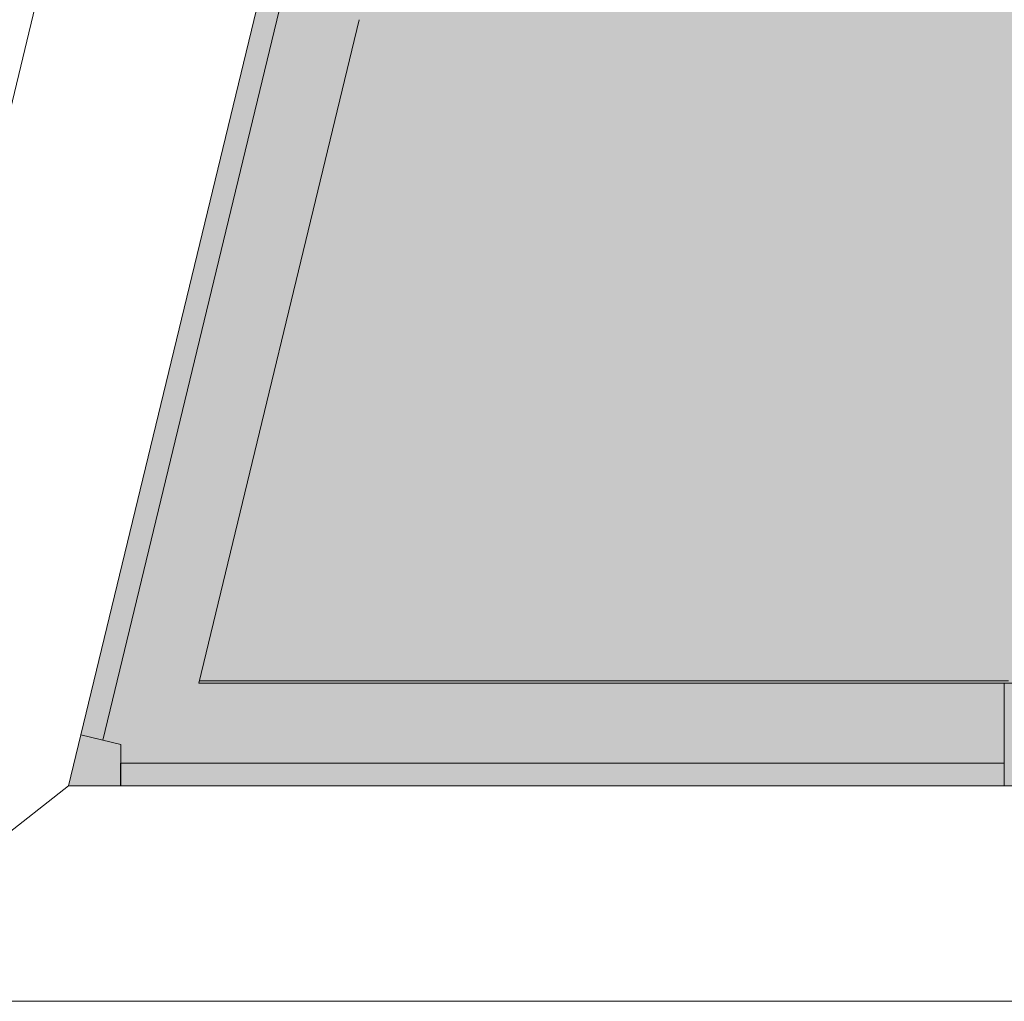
# Model space of a CAD drawing. Header units: millimetres. Extents: x -76220005 to 7466349, y -86687 to 22351.
# Tile 2 of 256: x 17719 to 20118, y -50259 to -47869. Entities that reach past the tile are written whole.
import ezdxf

# ---------------------------------------------------------------- set-up
doc = ezdxf.new("R2010")
doc.units = ezdxf.units.MM
for name, color, linetype, lineweight in [('_0', 7, 'Continuous', 13), ('A-214-M_CURT_WALL', 7, 'Continuous', 5), ('A-215-M_CURT_PANEL', 7, 'Continuous', 5), ('A-230-M_FLOOR', 7, 'Continuous', 5), ('Ограждение', 7, 'Continuous', 5), ('Поручни', 7, 'Continuous', 5)]:
    doc.layers.add(name, color=color, linetype=linetype, lineweight=lineweight)

# ---------------------------------------------------------------- blocks, each defined once
blk = doc.blocks.new('System Panel - A_PAN_Glass-3484163-50_AS_Plan_10')
at = {"layer": 'A-215-M_CURT_PANEL'}
for p, q in [((1076.5, 55), (-1076.5, 55)), ((-1076.5, 55), (-1076.5, 0)), ((1076.5, 0), (1076.5, 55)), ((-1076.5, 0), (1076.5, 0))]:
    blk.add_line(p, q, dxfattribs=at)
blk = doc.blocks.new('Rectangular Mullion - R_StandardFrame_50Wx250H-3725919-50_AS_Plan_10')
at = {"layer": 'A-214-M_CURT_WALL'}
blk.add_line((-16060, -505), (-18022.4, -505), dxfattribs=at)
blk = doc.blocks.new('Quad Corner Mullion - Q_0_100_-50-3484164-50_AS_Plan_10')
at = {"layer": 'A-214-M_CURT_WALL', "lineweight": 9}
for p, q in [((0, 0), (-127.1, 0)), ((-127.1, 0), (-127.1, -100)), ((-29.9, -123.5), (0, 0)), ((-127.1, -100), (-29.9, -123.5))]:
    blk.add_line(p, q, dxfattribs=at)
blk = doc.blocks.new('Rectangular Mullion - R_StandardFrame_50Wx250H-3484157-50_AS_Plan_10')
at = {"layer": 'A-214-M_CURT_WALL', "lineweight": 9}
for p, q in [((-50, -250), (-50, 0)), ((-50, 0), (0, 0)), ((0, 0), (0, -250)), ((0, -250), (-50, -250))]:
    blk.add_line(p, q, dxfattribs=at)
blk = doc.blocks.new('System Panel - A_PAN_Glass-5000326-50_AS_Plan_10')
at = {"layer": 'A-215-M_CURT_PANEL'}
for p, q in [((926.3, 55), (-926.3, 55)), ((-926.3, 55), (-926.3, 0)), ((926.3, 0), (926.3, 55)), ((-926.3, 0), (926.3, 0))]:
    blk.add_line(p, q, dxfattribs=at)
blk = doc.blocks.new('Rectangular Mullion - R_StandardFrame_50Wx250H-3725920-50_AS_Plan_10')
at = {"layer": 'A-214-M_CURT_WALL'}
blk.add_line((-18022.4, -505), (-17631.5, 1110.5), dxfattribs=at)
blk = doc.blocks.new('Ограждение - Ограждение-5498546-50_AS_Plan_10')
at = {"layer": 'Поручни'}
for p, q in [((-48326.5, 30145), (-55947.2, -1355)), ((-55280, -830), (-55947.2, -1355)), ((-55947.2, -1355), (1285, -1355))]:
    blk.add_line(p, q, dxfattribs=at)
blk = doc.blocks.new('Ограждение - Ограждение-6093069-50_AS_Plan_10')
at = {"layer": 'Поручни'}
for p, q in [((-48326.5, 30145), (-55947.2, -1355)), ((-55280, -830), (-55947.2, -1355)), ((-55947.2, -1355), (1285, -1355))]:
    blk.add_line(p, q, dxfattribs=at)
blk = doc.blocks.new('Ограждение - Ограждение-6098503-50_AS_Plan_10')
at = {"layer": 'Поручни'}
for p, q in [((-48326.5, 30145), (-55947.2, -1355)), ((-55280, -830), (-55947.2, -1355)), ((-55947.2, -1355), (1285, -1355))]:
    blk.add_line(p, q, dxfattribs=at)
blk = doc.blocks.new('RST_AR_KMN_R22_B1_FCD_rvt-1-50_AS_Plan_10')
at = {"layer": 'A-214-M_CURT_WALL', "lineweight": 5}
for name in ['Rectangular Mullion - R_StandardFrame_50Wx250H-3725920-50_AS_Plan_10', 'Rectangular Mullion - R_StandardFrame_50Wx250H-3725919-50_AS_Plan_10']:
    blk.add_blockref(name, (0, 0), dxfattribs=at)
at = {"layer": 'A-214-M_CURT_WALL', "lineweight": 5, "extrusion": (0, 0, -1), "rotation": 180}
blk.add_blockref('Rectangular Mullion - R_StandardFrame_50Wx250H-3484157-50_AS_Plan_10', (16010, -755), dxfattribs=at)
at = {"layer": 'A-214-M_CURT_WALL', "lineweight": 5, "rotation": 180}
blk.add_blockref('Quad Corner Mullion - Q_0_100_-50-3484164-50_AS_Plan_10', (-18340, -755), dxfattribs=at)
at = {"layer": 'A-215-M_CURT_PANEL', "lineweight": 5, "rotation": 256.4000000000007}
blk.add_blockref('System Panel - A_PAN_Glass-5000326-50_AS_Plan_10', (-18092.3, 268.9), dxfattribs=at)
at = {"layer": 'A-215-M_CURT_PANEL', "lineweight": 5}
blk.add_blockref('System Panel - A_PAN_Glass-3484163-50_AS_Plan_10', (-17136.5, -755), dxfattribs=at)
at = {"layer": 'Ограждение', "lineweight": 5}
for name in ['Ограждение - Ограждение-5498546-50_AS_Plan_10', 'Ограждение - Ограждение-6093069-50_AS_Plan_10', 'Ограждение - Ограждение-6098503-50_AS_Plan_10']:
    blk.add_blockref(name, (36940, 75), dxfattribs=at)

msp = doc.modelspace()

# ---------------------------------------------------------------- hatches: boundary and pattern name
at = {"layer": '_0', "transparency": 33554534}
h = msp.add_hatch(color=252, dxfattribs=at)
h.dxf.hatch_style = 1
h.paths.add_polyline_path([(17837.9, -49734.4), (25204.6, -19284.4), (73878, -19284.4), (73878, -49734.4)])
h.paths.add_polyline_path([(28728, -40979.4), (28728, -37429.4), (30528, -37429.4), (30528, -30029.4), (28477.6, -30029.4), (28478, -28029.4), (29978, -28029.4), (29978, -27479.4), (32178, -27479.4), (32178, -28029.4), (44478, -28029.4), (44478, -27929.4), (45278, -27929.4), (45278, -27379.4), (47528, -27379.4), (47528, -27929.4), (53578, -27929.4), (53578, -27379.4), (55478, -27379.4), (55478, -27929.4), (64478, -27929.4), (64478, -26229.4), (67788, -26229.4), (67788, -28219.4), (66578, -28219.4), (66578, -30029.4), (62978, -30029.4), (62078, -30029.4), (58678, -30029.4), (58678, -38979.4), (61728, -38979.4), (62978, -38979.4), (66878, -38979.4), (66878, -41429.4), (64488, -41429.4), (64488, -41079.4), (59948, -41079.4), (59948, -41629.4), (57898, -41629.4), (57898, -41079.4), (47038, -41079.4), (47038, -41629.4), (44088, -41629.4), (44088, -40979.4)], flags=16)

# ---------------------------------------------------------------- linework, layer by layer
at = {"layer": 'A-230-M_FLOOR'}
msp.add_line((18156.8, -49479.4), (20128, -49479.4), dxfattribs=at)

# ---------------------------------------------------------------- block references
at = {"lineweight": 5}
msp.add_blockref('RST_AR_KMN_R22_B1_FCD_rvt-1-50_AS_Plan_10', (36178, -48979.4), dxfattribs=at)

doc.saveas('drawing.dxf')
